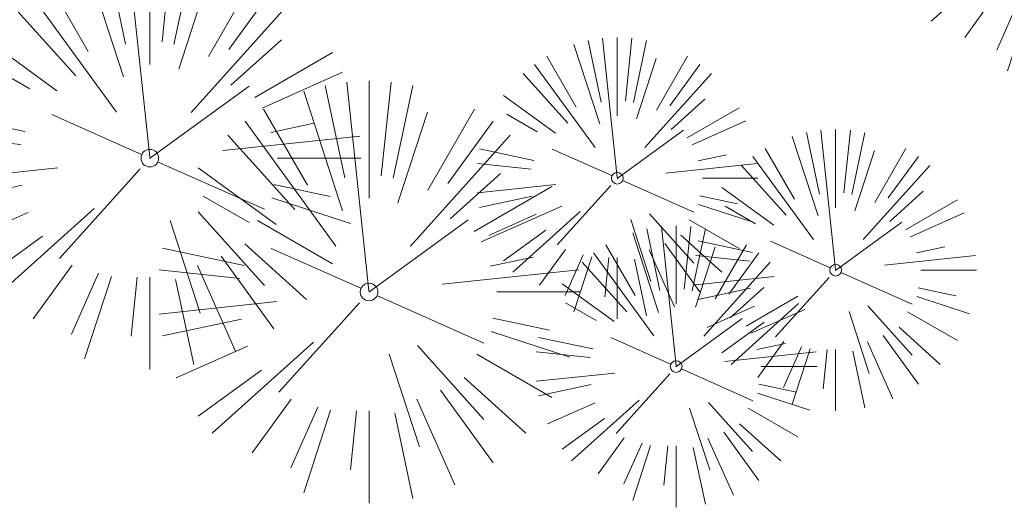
# Model space of a CAD drawing. Header units: feet. Extents: x 1130559 to 1140710, y 647902 to 649502.
# Tile 10 of 256: x 1134664 to 1134706, y 648051 to 648072. Entities that reach past the tile are written whole.
import ezdxf

# ---------------------------------------------------------------- set-up
doc = ezdxf.new("R2010")
doc.units = ezdxf.units.FT
doc.header["$MEASUREMENT"] = 0
doc.layers.add('G-XREF', color=7, linetype='Continuous')
doc.layers.add('V-SITE-VEGE', color=8, linetype='Continuous', lineweight=18)

# ---------------------------------------------------------------- blocks, each defined once
blk = doc.blocks.new('V-SITE-VEGE-Coniferious Tree 2')
at = {"color": 0, "linetype": 'ByBlock'}
for p, q in [((-0.0003, 0.0026), (-0.0523, 0.4973)), ((0, 0.2219), (0, 0.5)), ((0.0289, 0.2753), (0.0522, 0.4973)), ((-0.0626, 0.1926), (-0.1545, 0.4755)), ((-0.0575, 0.2704), (-0.104, 0.4891)), ((0.0572, 0.2693), (0.1039, 0.4891)), ((-0.146, 0.2528), (-0.25, 0.433)), ((0.0685, 0.211), (0.1382, 0.4256)), ((0.1391, 0.2411), (0.25, 0.433)), ((-0.0791, 0.1089), (-0.2939, 0.4045)), ((0.1869, 0.2573), (0.2939, 0.4045)), ((-0.1757, 0.1951), (-0.3346, 0.3716)), ((0.0978, 0.1086), (0.3345, 0.3716)), ((-0.2201, 0.1599), (-0.4046, 0.2939)), ((0.192, 0.1729), (0.3116, 0.2806)), ((0.2488, 0.1436), (0.433, 0.25)), ((-0.2844, 0.1642), (-0.3931, 0.227)), ((0.2659, 0.1184), (0.4568, 0.2034)), ((-0.0009, -0.0007), (0.235, 0.1707)), ((-0.2961, 0.0629), (-0.4891, 0.1039)), ((-0.0199, 0.0089), (-0.2319, 0.1032)), ((0.2873, 0.0611), (0.3885, 0.0826)), ((-0.306, 0.0322), (-0.4973, 0.0523)), ((0.1731, 0.0182), (0.4972, 0.0523)), ((0.3025, 0), (0.5, 0)), ((-0.2183, -0.0229), (-0.4973, -0.0523)), ((0.0185, -0.0083), (0.272, -0.1211)), ((-0.023, -0.0255), (-0.2138, -0.2374)), ((-0.3022, -0.0642), (-0.4891, -0.1039)), ((0.2936, -0.0624), (0.4274, -0.0908)), ((0.2891, -0.094), (0.4755, -0.1545)), ((-0.2881, -0.1283), (-0.4568, -0.2034)), ((-0.132, -0.1189), (-0.3716, -0.3346)), ((0.1144, -0.1271), (0.2718, -0.3019)), ((0.0478, -0.1473), (0.1192, -0.3671)), ((0.2555, -0.1475), (0.433, -0.25)), ((-0.2545, -0.1849), (-0.4046, -0.2939)), ((0.2254, -0.2029), (0.3716, -0.3346)), ((0.1689, -0.2325), (0.2939, -0.4045)), ((-0.1843, -0.2536), (-0.2767, -0.3808)), ((0.1131, -0.2541), (0.2033, -0.4568)), ((-0.1214, -0.2725), (-0.1856, -0.4168)), ((-0.091, -0.2799), (-0.1545, -0.4755)), ((-0.0297, -0.2818), (-0.0443, -0.4216)), ((0, -0.2818), (0, -0.5)), ((0.061, -0.2873), (0.1039, -0.4891))]:
    blk.add_line(p, q, dxfattribs=at)
blk.add_circle((0, 0), 0.0208)
blk = doc.blocks.new('C_XBASE-PACTOLA_02403811')
at = {"layer": 'V-SITE-VEGE'}
for p, xscale, yscale, zscale in [((1134708.188, 648076.624), 14.99981880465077, 14.99981880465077, 14.99981880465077), ((1134669.286, 648065.762), 17.99978256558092, 17.99978256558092, 17.99978256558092), ((1134678.636, 648060.057), 17.99978256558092, 17.99978256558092, 17.99978256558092)]:
    blk.add_blockref('V-SITE-VEGE-Coniferious Tree 2', p, dxfattribs=dict(at, xscale=xscale, yscale=yscale, zscale=zscale))
at = {"layer": 'V-SITE-VEGE', "xscale": 11.99985504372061, "yscale": 11.99985504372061, "zscale": 11.99985504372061, "rotation": 8.537736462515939e-07}
for p in [(1134689.222, 648064.91), (1134698.535, 648060.986), (1134691.733, 648056.875)]:
    blk.add_blockref('V-SITE-VEGE-Coniferious Tree 2', p, dxfattribs=at)

msp = doc.modelspace()

# ---------------------------------------------------------------- block references
at = {"layer": 'G-XREF'}
msp.add_blockref('C_XBASE-PACTOLA_02403811', (0, 0), dxfattribs=at)

doc.saveas('drawing.dxf')
